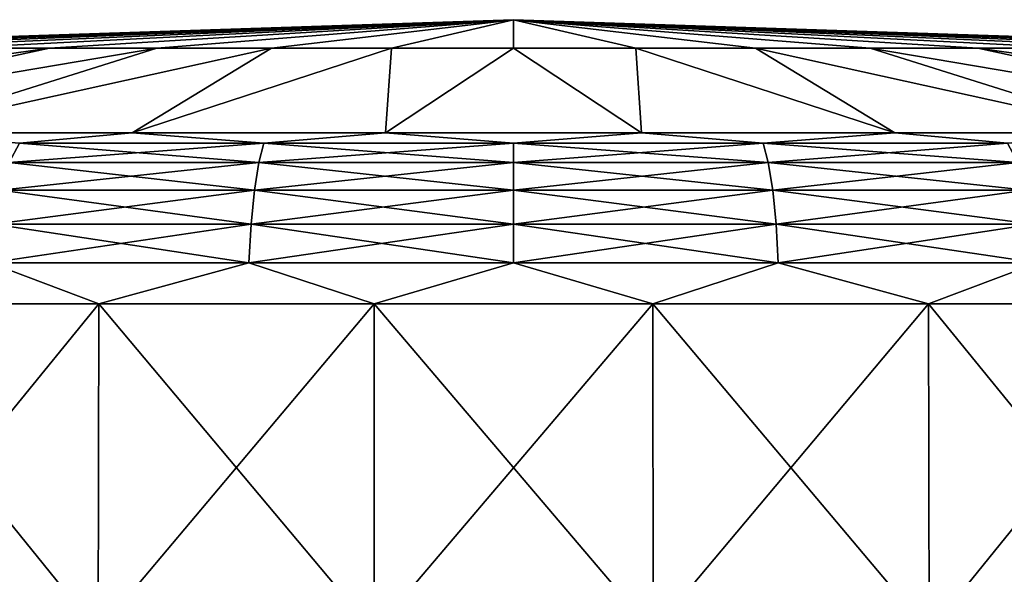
# Model space of a CAD drawing. Header units: millimetres. Extents: x -147 to 182, y -41 to 41.
# Tile 179 of 256: x -2.27 to 2.26, y 38.87 to 41.42. Entities that reach past the tile are written whole.
import ezdxf

# ---------------------------------------------------------------- set-up
doc = ezdxf.new("R2010")
doc.units = ezdxf.units.MM
doc.header["$LTSCALE"] = 51.403556
for name, color, linetype in [('177', 7, 'CONTINUOUS'), ('178', 7, 'CONTINUOUS'), ('183', 7, 'CONTINUOUS'), ('184', 7, 'CONTINUOUS'), ('185', 7, 'CONTINUOUS'), ('186', 7, 'CONTINUOUS')]:
    doc.layers.add(name, color=color, linetype=linetype)

msp = doc.modelspace()

# ---------------------------------------------------------------- linework, layer by layer
at = {"layer": '177', "color": 7, "linetype": 'CONTINUOUS'}
for points in [[(-1.9131, 38.6026, 8.3818), (-3.1362, 40.1125, 7.9908), (-3.141, 38.6026, 8.0031), (-1.9131, 38.6026, 8.3818)], [(-1.9102, 40.1125, 8.369), (-3.1362, 40.1125, 7.9908), (-1.9131, 38.6026, 8.3818), (-1.9102, 40.1125, 8.369)], [(-0.6425, 38.6026, 8.5733), (-1.9102, 40.1125, 8.369), (-1.9131, 38.6026, 8.3818), (-0.6425, 38.6026, 8.5733)], [(-0.6415, 40.1125, 8.5602), (-1.9102, 40.1125, 8.369), (-0.6425, 38.6026, 8.5733), (-0.6415, 40.1125, 8.5602)], [(0.6425, 38.6026, 8.5733), (-0.6415, 40.1125, 8.5602), (-0.6425, 38.6026, 8.5733), (0.6425, 38.6026, 8.5733)], [(0.6415, 40.1125, 8.5602), (-0.6415, 40.1125, 8.5602), (0.6425, 38.6026, 8.5733), (0.6415, 40.1125, 8.5602)], [(1.9102, 40.1125, 8.369), (0.6415, 40.1125, 8.5602), (1.9131, 38.6026, 8.3818), (1.9102, 40.1125, 8.369)], [(1.9131, 38.6026, 8.3818), (0.6415, 40.1125, 8.5602), (0.6425, 38.6026, 8.5733), (1.9131, 38.6026, 8.3818)], [(3.1362, 40.1125, 7.9908), (1.9102, 40.1125, 8.369), (3.141, 38.6026, 8.0031), (3.1362, 40.1125, 7.9908)], [(3.141, 38.6026, 8.0031), (1.9102, 40.1125, 8.369), (1.9131, 38.6026, 8.3818), (3.141, 38.6026, 8.0031)]]:
    msp.add_3dface(points, dxfattribs=at)
at = {"layer": '178', "color": 7, "linetype": 'CONTINUOUS'}
for points in [[(-3.1362, 40.1125, -7.9908), (-1.9102, 40.1125, -8.369), (-3.141, 38.6026, -8.0031), (-3.1362, 40.1125, -7.9908)], [(-3.141, 38.6026, -8.0031), (-1.9102, 40.1125, -8.369), (-1.9131, 38.6026, -8.3818), (-3.141, 38.6026, -8.0031)], [(-1.9102, 40.1125, -8.369), (-0.6415, 40.1125, -8.5602), (-1.9131, 38.6026, -8.3818), (-1.9102, 40.1125, -8.369)], [(-1.9131, 38.6026, -8.3818), (-0.6415, 40.1125, -8.5602), (-0.6425, 38.6026, -8.5733), (-1.9131, 38.6026, -8.3818)], [(-0.6415, 40.1125, -8.5602), (0.6415, 40.1125, -8.5602), (-0.6425, 38.6026, -8.5733), (-0.6415, 40.1125, -8.5602)], [(-0.6425, 38.6026, -8.5733), (0.6415, 40.1125, -8.5602), (0.6425, 38.6026, -8.5733), (-0.6425, 38.6026, -8.5733)], [(0.6415, 40.1125, -8.5602), (1.9102, 40.1125, -8.369), (0.6425, 38.6026, -8.5733), (0.6415, 40.1125, -8.5602)], [(0.6425, 38.6026, -8.5733), (1.9102, 40.1125, -8.369), (1.9131, 38.6026, -8.3818), (0.6425, 38.6026, -8.5733)], [(1.9102, 40.1125, -8.369), (3.1362, 40.1125, -7.9908), (1.9131, 38.6026, -8.3818), (1.9102, 40.1125, -8.369)], [(1.9131, 38.6026, -8.3818), (3.1362, 40.1125, -7.9908), (3.141, 38.6026, -8.0031), (1.9131, 38.6026, -8.3818)]]:
    msp.add_3dface(points, dxfattribs=at)
at = {"layer": '183', "color": 7, "linetype": 'CONTINUOUS'}
for points in [[(-3.9533, 41.2892), (-3.9131, 41.2892, 0.5626), (0, 41.4195), (-3.9533, 41.2892)], [(-3.9131, 41.2892, 0.5626), (-3.7932, 41.2892, 1.1138), (0, 41.4195), (-3.9131, 41.2892, 0.5626)], [(-3.7932, 41.2892, 1.1138), (-3.596, 41.2892, 1.6423), (0, 41.4195), (-3.7932, 41.2892, 1.1138)], [(-3.596, 41.2892, 1.6423), (-3.3257, 41.2892, 2.1373), (0, 41.4195), (-3.596, 41.2892, 1.6423)], [(-3.3257, 41.2892, 2.1373), (-2.9877, 41.2892, 2.5889), (0, 41.4195), (-3.3257, 41.2892, 2.1373)], [(-2.9877, 41.2892, 2.5889), (-2.5889, 41.2892, 2.9877), (0, 41.4195), (-2.9877, 41.2892, 2.5889)], [(-2.5889, 41.2892, 2.9877), (-2.1373, 41.2892, 3.3257), (0, 41.4195), (-2.5889, 41.2892, 2.9877)], [(-2.1373, 41.2892, 3.3257), (-1.6423, 41.2892, 3.596), (0, 41.4195), (-2.1373, 41.2892, 3.3257)], [(-1.6423, 41.2892, 3.596), (-1.1138, 41.2892, 3.7932), (0, 41.4195), (-1.6423, 41.2892, 3.596)], [(-1.1138, 41.2892, 3.7932), (-0.5626, 41.2892, 3.9131), (0, 41.4195), (-1.1138, 41.2892, 3.7932)], [(-0.5626, 41.2892, 3.9131), (0, 41.2892, 3.9533), (0, 41.4195), (-0.5626, 41.2892, 3.9131)], [(0, 41.2892, 3.9533), (0.5626, 41.2892, 3.9131), (0, 41.4195), (0, 41.2892, 3.9533)], [(0.5626, 41.2892, 3.9131), (1.1138, 41.2892, 3.7932), (0, 41.4195), (0.5626, 41.2892, 3.9131)], [(1.1138, 41.2892, 3.7932), (1.6423, 41.2892, 3.596), (0, 41.4195), (1.1138, 41.2892, 3.7932)], [(1.6423, 41.2892, 3.596), (2.1373, 41.2892, 3.3257), (0, 41.4195), (1.6423, 41.2892, 3.596)], [(2.1373, 41.2892, 3.3257), (2.5889, 41.2892, 2.9877), (0, 41.4195), (2.1373, 41.2892, 3.3257)], [(2.5889, 41.2892, 2.9877), (2.9877, 41.2892, 2.5889), (0, 41.4195), (2.5889, 41.2892, 2.9877)], [(2.9877, 41.2892, 2.5889), (3.3257, 41.2892, 2.1373), (0, 41.4195), (2.9877, 41.2892, 2.5889)], [(3.3257, 41.2892, 2.1373), (3.596, 41.2892, 1.6423), (0, 41.4195), (3.3257, 41.2892, 2.1373)], [(3.596, 41.2892, 1.6423), (3.7932, 41.2892, 1.1138), (0, 41.4195), (3.596, 41.2892, 1.6423)], [(3.7932, 41.2892, 1.1138), (3.9131, 41.2892, 0.5626), (0, 41.4195), (3.7932, 41.2892, 1.1138)], [(3.9131, 41.2892, 0.5626), (3.9533, 41.2892), (0, 41.4195), (3.9131, 41.2892, 0.5626)], [(-2.1373, 41.2892, 3.3257), (-2.5889, 41.2892, 2.9877), (-4.919, 40.8986, 6.1682), (-2.1373, 41.2892, 3.3257)], [(-3.9447, 40.8986, 6.8324), (-2.1373, 41.2892, 3.3257), (-4.919, 40.8986, 6.1682), (-3.9447, 40.8986, 6.8324)], [(-1.6423, 41.2892, 3.596), (-2.1373, 41.2892, 3.3257), (-3.9447, 40.8986, 6.8324), (-1.6423, 41.2892, 3.596)], [(-2.8823, 40.8986, 7.344), (-1.6423, 41.2892, 3.596), (-3.9447, 40.8986, 6.8324), (-2.8823, 40.8986, 7.344)], [(-1.1138, 41.2892, 3.7932), (-1.6423, 41.2892, 3.596), (-2.8823, 40.8986, 7.344), (-1.1138, 41.2892, 3.7932)], [(-1.7556, 40.8986, 7.6916), (-1.1138, 41.2892, 3.7932), (-2.8823, 40.8986, 7.344), (-1.7556, 40.8986, 7.6916)], [(-0.5626, 41.2892, 3.9131), (-1.1138, 41.2892, 3.7932), (-1.7556, 40.8986, 7.6916), (-0.5626, 41.2892, 3.9131)], [(-0.5896, 40.8986, 7.8673), (-0.5626, 41.2892, 3.9131), (-1.7556, 40.8986, 7.6916), (-0.5896, 40.8986, 7.8673)], [(0, 41.2892, 3.9533), (-0.5626, 41.2892, 3.9131), (-0.5896, 40.8986, 7.8673), (0, 41.2892, 3.9533)], [(0.5896, 40.8986, 7.8673), (0, 41.2892, 3.9533), (-0.5896, 40.8986, 7.8673), (0.5896, 40.8986, 7.8673)], [(0.5626, 41.2892, 3.9131), (0, 41.2892, 3.9533), (0.5896, 40.8986, 7.8673), (0.5626, 41.2892, 3.9131)], [(1.1138, 41.2892, 3.7932), (0.5626, 41.2892, 3.9131), (1.7556, 40.8986, 7.6916), (1.1138, 41.2892, 3.7932)], [(1.7556, 40.8986, 7.6916), (0.5626, 41.2892, 3.9131), (0.5896, 40.8986, 7.8673), (1.7556, 40.8986, 7.6916)], [(1.6423, 41.2892, 3.596), (1.1138, 41.2892, 3.7932), (2.8823, 40.8986, 7.344), (1.6423, 41.2892, 3.596)], [(2.8823, 40.8986, 7.344), (1.1138, 41.2892, 3.7932), (1.7556, 40.8986, 7.6916), (2.8823, 40.8986, 7.344)], [(2.1373, 41.2892, 3.3257), (1.6423, 41.2892, 3.596), (3.9447, 40.8986, 6.8324), (2.1373, 41.2892, 3.3257)], [(3.9447, 40.8986, 6.8324), (1.6423, 41.2892, 3.596), (2.8823, 40.8986, 7.344), (3.9447, 40.8986, 6.8324)], [(2.5889, 41.2892, 2.9877), (2.1373, 41.2892, 3.3257), (4.919, 40.8986, 6.1682), (2.5889, 41.2892, 2.9877)], [(4.919, 40.8986, 6.1682), (2.1373, 41.2892, 3.3257), (3.9447, 40.8986, 6.8324), (4.919, 40.8986, 6.1682)]]:
    msp.add_3dface(points, dxfattribs=at)
at = {"layer": '184', "color": 7, "linetype": 'CONTINUOUS'}
for points in [[(-3.9533, 41.2892), (0, 41.4195), (-3.9131, 41.2892, -0.5626), (-3.9533, 41.2892)], [(0, 41.4195), (-3.7932, 41.2892, -1.1138), (-3.9131, 41.2892, -0.5626), (0, 41.4195)], [(0, 41.4195), (-3.596, 41.2892, -1.6423), (-3.7932, 41.2892, -1.1138), (0, 41.4195)], [(0, 41.4195), (-3.3257, 41.2892, -2.1373), (-3.596, 41.2892, -1.6423), (0, 41.4195)], [(0, 41.4195), (-2.9877, 41.2892, -2.5889), (-3.3257, 41.2892, -2.1373), (0, 41.4195)], [(0, 41.4195), (-2.5889, 41.2892, -2.9877), (-2.9877, 41.2892, -2.5889), (0, 41.4195)], [(0, 41.4195), (-2.1373, 41.2892, -3.3257), (-2.5889, 41.2892, -2.9877), (0, 41.4195)], [(0, 41.4195), (-1.6423, 41.2892, -3.596), (-2.1373, 41.2892, -3.3257), (0, 41.4195)], [(0, 41.4195), (-1.1138, 41.2892, -3.7932), (-1.6423, 41.2892, -3.596), (0, 41.4195)], [(0, 41.4195), (-0.5626, 41.2892, -3.9131), (-1.1138, 41.2892, -3.7932), (0, 41.4195)], [(0, 41.4195), (0, 41.2892, -3.9533), (-0.5626, 41.2892, -3.9131), (0, 41.4195)], [(0, 41.4195), (3.9533, 41.2892), (3.9131, 41.2892, -0.5626), (0, 41.4195)], [(0, 41.4195), (3.9131, 41.2892, -0.5626), (3.7932, 41.2892, -1.1138), (0, 41.4195)], [(0, 41.4195), (3.7932, 41.2892, -1.1138), (3.596, 41.2892, -1.6423), (0, 41.4195)], [(0, 41.4195), (3.596, 41.2892, -1.6423), (3.3257, 41.2892, -2.1373), (0, 41.4195)], [(0, 41.4195), (3.3257, 41.2892, -2.1373), (2.9877, 41.2892, -2.5889), (0, 41.4195)], [(0, 41.4195), (2.9877, 41.2892, -2.5889), (2.5889, 41.2892, -2.9877), (0, 41.4195)], [(0, 41.4195), (2.5889, 41.2892, -2.9877), (2.1373, 41.2892, -3.3257), (0, 41.4195)], [(0, 41.4195), (2.1373, 41.2892, -3.3257), (1.6423, 41.2892, -3.596), (0, 41.4195)], [(0, 41.4195), (1.6423, 41.2892, -3.596), (1.1138, 41.2892, -3.7932), (0, 41.4195)], [(0, 41.4195), (1.1138, 41.2892, -3.7932), (0.5626, 41.2892, -3.9131), (0, 41.4195)], [(0, 41.4195), (0.5626, 41.2892, -3.9131), (0, 41.2892, -3.9533), (0, 41.4195)], [(-2.5889, 41.2892, -2.9877), (-2.1373, 41.2892, -3.3257), (-4.919, 40.8986, -6.1682), (-2.5889, 41.2892, -2.9877)], [(-4.919, 40.8986, -6.1682), (-2.1373, 41.2892, -3.3257), (-3.9447, 40.8986, -6.8324), (-4.919, 40.8986, -6.1682)], [(-2.1373, 41.2892, -3.3257), (-1.6423, 41.2892, -3.596), (-3.9447, 40.8986, -6.8324), (-2.1373, 41.2892, -3.3257)], [(-3.9447, 40.8986, -6.8324), (-1.6423, 41.2892, -3.596), (-2.8823, 40.8986, -7.344), (-3.9447, 40.8986, -6.8324)], [(-1.6423, 41.2892, -3.596), (-1.1138, 41.2892, -3.7932), (-2.8823, 40.8986, -7.344), (-1.6423, 41.2892, -3.596)], [(-2.8823, 40.8986, -7.344), (-1.1138, 41.2892, -3.7932), (-1.7556, 40.8986, -7.6916), (-2.8823, 40.8986, -7.344)], [(-1.1138, 41.2892, -3.7932), (-0.5626, 41.2892, -3.9131), (-1.7556, 40.8986, -7.6916), (-1.1138, 41.2892, -3.7932)], [(-1.7556, 40.8986, -7.6916), (-0.5626, 41.2892, -3.9131), (-0.5896, 40.8986, -7.8673), (-1.7556, 40.8986, -7.6916)], [(-0.5626, 41.2892, -3.9131), (0, 41.2892, -3.9533), (-0.5896, 40.8986, -7.8673), (-0.5626, 41.2892, -3.9131)], [(-0.5896, 40.8986, -7.8673), (0, 41.2892, -3.9533), (0.5896, 40.8986, -7.8673), (-0.5896, 40.8986, -7.8673)], [(0, 41.2892, -3.9533), (0.5626, 41.2892, -3.9131), (0.5896, 40.8986, -7.8673), (0, 41.2892, -3.9533)], [(0.5626, 41.2892, -3.9131), (1.1138, 41.2892, -3.7932), (1.7556, 40.8986, -7.6916), (0.5626, 41.2892, -3.9131)], [(0.5896, 40.8986, -7.8673), (0.5626, 41.2892, -3.9131), (1.7556, 40.8986, -7.6916), (0.5896, 40.8986, -7.8673)], [(1.1138, 41.2892, -3.7932), (1.6423, 41.2892, -3.596), (2.8823, 40.8986, -7.344), (1.1138, 41.2892, -3.7932)], [(1.7556, 40.8986, -7.6916), (1.1138, 41.2892, -3.7932), (2.8823, 40.8986, -7.344), (1.7556, 40.8986, -7.6916)], [(1.6423, 41.2892, -3.596), (2.1373, 41.2892, -3.3257), (3.9447, 40.8986, -6.8324), (1.6423, 41.2892, -3.596)], [(2.8823, 40.8986, -7.344), (1.6423, 41.2892, -3.596), (3.9447, 40.8986, -6.8324), (2.8823, 40.8986, -7.344)], [(2.1373, 41.2892, -3.3257), (2.5889, 41.2892, -2.9877), (4.919, 40.8986, -6.1682), (2.1373, 41.2892, -3.3257)], [(3.9447, 40.8986, -6.8324), (2.1373, 41.2892, -3.3257), (4.919, 40.8986, -6.1682), (3.9447, 40.8986, -6.8324)]]:
    msp.add_3dface(points, dxfattribs=at)
at = {"layer": '185', "color": 7, "linetype": 'CONTINUOUS'}
for points in [[(-1.7556, 40.8986, 7.6916), (-2.8823, 40.8986, 7.344), (-2.2746, 40.8513, 7.7466), (-1.7556, 40.8986, 7.6916)], [(-1.149, 40.8513, 7.9915), (-1.7556, 40.8986, 7.6916), (-2.2746, 40.8513, 7.7466), (-1.149, 40.8513, 7.9915)], [(-0.5896, 40.8986, 7.8673), (-1.7556, 40.8986, 7.6916), (-1.149, 40.8513, 7.9915), (-0.5896, 40.8986, 7.8673)], [(0, 40.8513, 8.0737), (-0.5896, 40.8986, 7.8673), (-1.149, 40.8513, 7.9915), (0, 40.8513, 8.0737)], [(0.5896, 40.8986, 7.8673), (-0.5896, 40.8986, 7.8673), (0, 40.8513, 8.0737), (0.5896, 40.8986, 7.8673)], [(1.149, 40.8513, 7.9915), (0.5896, 40.8986, 7.8673), (0, 40.8513, 8.0737), (1.149, 40.8513, 7.9915)], [(1.7556, 40.8986, 7.6916), (0.5896, 40.8986, 7.8673), (1.149, 40.8513, 7.9915), (1.7556, 40.8986, 7.6916)], [(2.2746, 40.8513, 7.7466), (1.7556, 40.8986, 7.6916), (1.149, 40.8513, 7.9915), (2.2746, 40.8513, 7.7466)], [(2.8823, 40.8986, 7.344), (1.7556, 40.8986, 7.6916), (2.2746, 40.8513, 7.7466), (2.8823, 40.8986, 7.344)], [(-1.1729, 40.7618, 8.1579), (-2.2746, 40.8513, 7.7466), (-2.322, 40.7618, 7.9079), (-1.1729, 40.7618, 8.1579)], [(-1.149, 40.8513, 7.9915), (-2.2746, 40.8513, 7.7466), (-1.1729, 40.7618, 8.1579), (-1.149, 40.8513, 7.9915)], [(0, 40.7618, 8.2417), (-1.149, 40.8513, 7.9915), (-1.1729, 40.7618, 8.1579), (0, 40.7618, 8.2417)], [(0, 40.8513, 8.0737), (-1.149, 40.8513, 7.9915), (0, 40.7618, 8.2417), (0, 40.8513, 8.0737)], [(1.149, 40.8513, 7.9915), (0, 40.8513, 8.0737), (1.1729, 40.7618, 8.1579), (1.149, 40.8513, 7.9915)], [(1.1729, 40.7618, 8.1579), (0, 40.8513, 8.0737), (0, 40.7618, 8.2417), (1.1729, 40.7618, 8.1579)], [(2.2746, 40.8513, 7.7466), (1.149, 40.8513, 7.9915), (2.322, 40.7618, 7.9079), (2.2746, 40.8513, 7.7466)], [(2.322, 40.7618, 7.9079), (1.149, 40.8513, 7.9915), (1.1729, 40.7618, 8.1579), (2.322, 40.7618, 7.9079)], [(-1.1932, 40.635, 8.2986), (-2.322, 40.7618, 7.9079), (-2.362, 40.635, 8.0443), (-1.1932, 40.635, 8.2986)], [(-1.1729, 40.7618, 8.1579), (-2.322, 40.7618, 7.9079), (-1.1932, 40.635, 8.2986), (-1.1729, 40.7618, 8.1579)], [(0, 40.635, 8.3839), (-1.1729, 40.7618, 8.1579), (-1.1932, 40.635, 8.2986), (0, 40.635, 8.3839)], [(0, 40.7618, 8.2417), (-1.1729, 40.7618, 8.1579), (0, 40.635, 8.3839), (0, 40.7618, 8.2417)], [(1.1729, 40.7618, 8.1579), (0, 40.7618, 8.2417), (1.1932, 40.635, 8.2986), (1.1729, 40.7618, 8.1579)], [(1.1932, 40.635, 8.2986), (0, 40.7618, 8.2417), (0, 40.635, 8.3839), (1.1932, 40.635, 8.2986)], [(2.322, 40.7618, 7.9079), (1.1729, 40.7618, 8.1579), (2.362, 40.635, 8.0443), (2.322, 40.7618, 7.9079)], [(2.362, 40.635, 8.0443), (1.1729, 40.7618, 8.1579), (1.1932, 40.635, 8.2986), (2.362, 40.635, 8.0443)], [(-1.2085, 40.4783, 8.4056), (-2.362, 40.635, 8.0443), (-2.3925, 40.4783, 8.1481), (-1.2085, 40.4783, 8.4056)], [(-1.1932, 40.635, 8.2986), (-2.362, 40.635, 8.0443), (-1.2085, 40.4783, 8.4056), (-1.1932, 40.635, 8.2986)], [(0, 40.4783, 8.492), (-1.1932, 40.635, 8.2986), (-1.2085, 40.4783, 8.4056), (0, 40.4783, 8.492)], [(0, 40.635, 8.3839), (-1.1932, 40.635, 8.2986), (0, 40.4783, 8.492), (0, 40.635, 8.3839)], [(1.1932, 40.635, 8.2986), (0, 40.635, 8.3839), (1.2085, 40.4783, 8.4056), (1.1932, 40.635, 8.2986)], [(1.2085, 40.4783, 8.4056), (0, 40.635, 8.3839), (0, 40.4783, 8.492), (1.2085, 40.4783, 8.4056)], [(2.362, 40.635, 8.0443), (1.1932, 40.635, 8.2986), (2.3925, 40.4783, 8.1481), (2.362, 40.635, 8.0443)], [(2.3925, 40.4783, 8.1481), (1.1932, 40.635, 8.2986), (1.2085, 40.4783, 8.4056), (2.3925, 40.4783, 8.1481)], [(-1.2182, 40.3005, 8.473), (-2.3925, 40.4783, 8.1481), (-2.4117, 40.3005, 8.2134), (-1.2182, 40.3005, 8.473)], [(-1.2085, 40.4783, 8.4056), (-2.3925, 40.4783, 8.1481), (-1.2182, 40.3005, 8.473), (-1.2085, 40.4783, 8.4056)], [(0, 40.3005, 8.5601), (-1.2085, 40.4783, 8.4056), (-1.2182, 40.3005, 8.473), (0, 40.3005, 8.5601)], [(0, 40.4783, 8.492), (-1.2085, 40.4783, 8.4056), (0, 40.3005, 8.5601), (0, 40.4783, 8.492)], [(1.2085, 40.4783, 8.4056), (0, 40.4783, 8.492), (1.2182, 40.3005, 8.473), (1.2085, 40.4783, 8.4056)], [(1.2182, 40.3005, 8.473), (0, 40.4783, 8.492), (0, 40.3005, 8.5601), (1.2182, 40.3005, 8.473)], [(2.3925, 40.4783, 8.1481), (1.2085, 40.4783, 8.4056), (2.4117, 40.3005, 8.2134), (2.3925, 40.4783, 8.1481)], [(2.4117, 40.3005, 8.2134), (1.2085, 40.4783, 8.4056), (1.2182, 40.3005, 8.473), (2.4117, 40.3005, 8.2134)], [(-3.1362, 40.1125, 7.9908), (-1.9102, 40.1125, 8.369), (-2.4117, 40.3005, 8.2134), (-3.1362, 40.1125, 7.9908)], [(-1.9102, 40.1125, 8.369), (-1.2182, 40.3005, 8.473), (-2.4117, 40.3005, 8.2134), (-1.9102, 40.1125, 8.369)], [(-1.9102, 40.1125, 8.369), (-0.6415, 40.1125, 8.5602), (-1.2182, 40.3005, 8.473), (-1.9102, 40.1125, 8.369)], [(-0.6415, 40.1125, 8.5602), (0, 40.3005, 8.5601), (-1.2182, 40.3005, 8.473), (-0.6415, 40.1125, 8.5602)], [(-0.6415, 40.1125, 8.5602), (0.6415, 40.1125, 8.5602), (0, 40.3005, 8.5601), (-0.6415, 40.1125, 8.5602)], [(0.6415, 40.1125, 8.5602), (1.2182, 40.3005, 8.473), (0, 40.3005, 8.5601), (0.6415, 40.1125, 8.5602)], [(0.6415, 40.1125, 8.5602), (1.9102, 40.1125, 8.369), (1.2182, 40.3005, 8.473), (0.6415, 40.1125, 8.5602)], [(1.9102, 40.1125, 8.369), (2.4117, 40.3005, 8.2134), (1.2182, 40.3005, 8.473), (1.9102, 40.1125, 8.369)], [(1.9102, 40.1125, 8.369), (3.1362, 40.1125, 7.9908), (2.4117, 40.3005, 8.2134), (1.9102, 40.1125, 8.369)]]:
    msp.add_3dface(points, dxfattribs=at)
at = {"layer": '186', "color": 7, "linetype": 'CONTINUOUS'}
for points in [[(-2.8823, 40.8986, -7.344), (-1.7556, 40.8986, -7.6916), (-2.2746, 40.8513, -7.7466), (-2.8823, 40.8986, -7.344)], [(-2.2746, 40.8513, -7.7466), (-1.7556, 40.8986, -7.6916), (-1.149, 40.8513, -7.9915), (-2.2746, 40.8513, -7.7466)], [(-1.7556, 40.8986, -7.6916), (-0.5896, 40.8986, -7.8673), (-1.149, 40.8513, -7.9915), (-1.7556, 40.8986, -7.6916)], [(-1.149, 40.8513, -7.9915), (-0.5896, 40.8986, -7.8673), (0, 40.8513, -8.0737), (-1.149, 40.8513, -7.9915)], [(-0.5896, 40.8986, -7.8673), (0.5896, 40.8986, -7.8673), (0, 40.8513, -8.0737), (-0.5896, 40.8986, -7.8673)], [(0, 40.8513, -8.0737), (0.5896, 40.8986, -7.8673), (1.149, 40.8513, -7.9915), (0, 40.8513, -8.0737)], [(0.5896, 40.8986, -7.8673), (1.7556, 40.8986, -7.6916), (1.149, 40.8513, -7.9915), (0.5896, 40.8986, -7.8673)], [(1.149, 40.8513, -7.9915), (1.7556, 40.8986, -7.6916), (2.2746, 40.8513, -7.7466), (1.149, 40.8513, -7.9915)], [(1.7556, 40.8986, -7.6916), (2.8823, 40.8986, -7.344), (2.2746, 40.8513, -7.7466), (1.7556, 40.8986, -7.6916)], [(-2.2746, 40.8513, -7.7466), (-1.149, 40.8513, -7.9915), (-2.322, 40.7618, -7.9079), (-2.2746, 40.8513, -7.7466)], [(-2.322, 40.7618, -7.9079), (-1.149, 40.8513, -7.9915), (-1.1729, 40.7618, -8.1579), (-2.322, 40.7618, -7.9079)], [(-1.149, 40.8513, -7.9915), (0, 40.8513, -8.0737), (-1.1729, 40.7618, -8.1579), (-1.149, 40.8513, -7.9915)], [(-1.1729, 40.7618, -8.1579), (0, 40.8513, -8.0737), (0, 40.7618, -8.2417), (-1.1729, 40.7618, -8.1579)], [(0, 40.8513, -8.0737), (1.149, 40.8513, -7.9915), (0, 40.7618, -8.2417), (0, 40.8513, -8.0737)], [(0, 40.7618, -8.2417), (1.149, 40.8513, -7.9915), (1.1729, 40.7618, -8.1579), (0, 40.7618, -8.2417)], [(1.149, 40.8513, -7.9915), (2.2746, 40.8513, -7.7466), (1.1729, 40.7618, -8.1579), (1.149, 40.8513, -7.9915)], [(1.1729, 40.7618, -8.1579), (2.2746, 40.8513, -7.7466), (2.322, 40.7618, -7.9079), (1.1729, 40.7618, -8.1579)], [(-2.322, 40.7618, -7.9079), (-1.1729, 40.7618, -8.1579), (-2.362, 40.635, -8.0443), (-2.322, 40.7618, -7.9079)], [(-2.362, 40.635, -8.0443), (-1.1729, 40.7618, -8.1579), (-1.1932, 40.635, -8.2986), (-2.362, 40.635, -8.0443)], [(-1.1729, 40.7618, -8.1579), (0, 40.7618, -8.2417), (-1.1932, 40.635, -8.2986), (-1.1729, 40.7618, -8.1579)], [(-1.1932, 40.635, -8.2986), (0, 40.7618, -8.2417), (0, 40.635, -8.3839), (-1.1932, 40.635, -8.2986)], [(0, 40.7618, -8.2417), (1.1729, 40.7618, -8.1579), (0, 40.635, -8.3839), (0, 40.7618, -8.2417)], [(0, 40.635, -8.3839), (1.1729, 40.7618, -8.1579), (1.1932, 40.635, -8.2986), (0, 40.635, -8.3839)], [(1.1729, 40.7618, -8.1579), (2.322, 40.7618, -7.9079), (1.1932, 40.635, -8.2986), (1.1729, 40.7618, -8.1579)], [(1.1932, 40.635, -8.2986), (2.322, 40.7618, -7.9079), (2.362, 40.635, -8.0443), (1.1932, 40.635, -8.2986)], [(-2.362, 40.635, -8.0443), (-1.1932, 40.635, -8.2986), (-2.3925, 40.4783, -8.1481), (-2.362, 40.635, -8.0443)], [(-2.3925, 40.4783, -8.1481), (-1.1932, 40.635, -8.2986), (-1.2085, 40.4783, -8.4056), (-2.3925, 40.4783, -8.1481)], [(-1.1932, 40.635, -8.2986), (0, 40.635, -8.3839), (-1.2085, 40.4783, -8.4056), (-1.1932, 40.635, -8.2986)], [(-1.2085, 40.4783, -8.4056), (0, 40.635, -8.3839), (0, 40.4783, -8.492), (-1.2085, 40.4783, -8.4056)], [(0, 40.635, -8.3839), (1.1932, 40.635, -8.2986), (0, 40.4783, -8.492), (0, 40.635, -8.3839)], [(0, 40.4783, -8.492), (1.1932, 40.635, -8.2986), (1.2085, 40.4783, -8.4056), (0, 40.4783, -8.492)], [(1.1932, 40.635, -8.2986), (2.362, 40.635, -8.0443), (1.2085, 40.4783, -8.4056), (1.1932, 40.635, -8.2986)], [(1.2085, 40.4783, -8.4056), (2.362, 40.635, -8.0443), (2.3925, 40.4783, -8.1481), (1.2085, 40.4783, -8.4056)], [(-2.3925, 40.4783, -8.1481), (-1.2085, 40.4783, -8.4056), (-2.4117, 40.3005, -8.2134), (-2.3925, 40.4783, -8.1481)], [(-2.4117, 40.3005, -8.2134), (-1.2085, 40.4783, -8.4056), (-1.2182, 40.3005, -8.473), (-2.4117, 40.3005, -8.2134)], [(-1.2085, 40.4783, -8.4056), (0, 40.4783, -8.492), (-1.2182, 40.3005, -8.473), (-1.2085, 40.4783, -8.4056)], [(-1.2182, 40.3005, -8.473), (0, 40.4783, -8.492), (0, 40.3005, -8.5601), (-1.2182, 40.3005, -8.473)], [(0, 40.4783, -8.492), (1.2085, 40.4783, -8.4056), (0, 40.3005, -8.5601), (0, 40.4783, -8.492)], [(0, 40.3005, -8.5601), (1.2085, 40.4783, -8.4056), (1.2182, 40.3005, -8.473), (0, 40.3005, -8.5601)], [(1.2085, 40.4783, -8.4056), (2.3925, 40.4783, -8.1481), (1.2182, 40.3005, -8.473), (1.2085, 40.4783, -8.4056)], [(1.2182, 40.3005, -8.473), (2.3925, 40.4783, -8.1481), (2.4117, 40.3005, -8.2134), (1.2182, 40.3005, -8.473)], [(-1.9102, 40.1125, -8.369), (-3.1362, 40.1125, -7.9908), (-2.4117, 40.3005, -8.2134), (-1.9102, 40.1125, -8.369)], [(-1.9102, 40.1125, -8.369), (-2.4117, 40.3005, -8.2134), (-1.2182, 40.3005, -8.473), (-1.9102, 40.1125, -8.369)], [(-0.6415, 40.1125, -8.5602), (-1.9102, 40.1125, -8.369), (-1.2182, 40.3005, -8.473), (-0.6415, 40.1125, -8.5602)], [(-0.6415, 40.1125, -8.5602), (-1.2182, 40.3005, -8.473), (0, 40.3005, -8.5601), (-0.6415, 40.1125, -8.5602)], [(0.6415, 40.1125, -8.5602), (-0.6415, 40.1125, -8.5602), (0, 40.3005, -8.5601), (0.6415, 40.1125, -8.5602)], [(0.6415, 40.1125, -8.5602), (0, 40.3005, -8.5601), (1.2182, 40.3005, -8.473), (0.6415, 40.1125, -8.5602)], [(1.9102, 40.1125, -8.369), (0.6415, 40.1125, -8.5602), (1.2182, 40.3005, -8.473), (1.9102, 40.1125, -8.369)], [(1.9102, 40.1125, -8.369), (1.2182, 40.3005, -8.473), (2.4117, 40.3005, -8.2134), (1.9102, 40.1125, -8.369)], [(3.1362, 40.1125, -7.9908), (1.9102, 40.1125, -8.369), (2.4117, 40.3005, -8.2134), (3.1362, 40.1125, -7.9908)]]:
    msp.add_3dface(points, dxfattribs=at)

doc.saveas('drawing.dxf')
